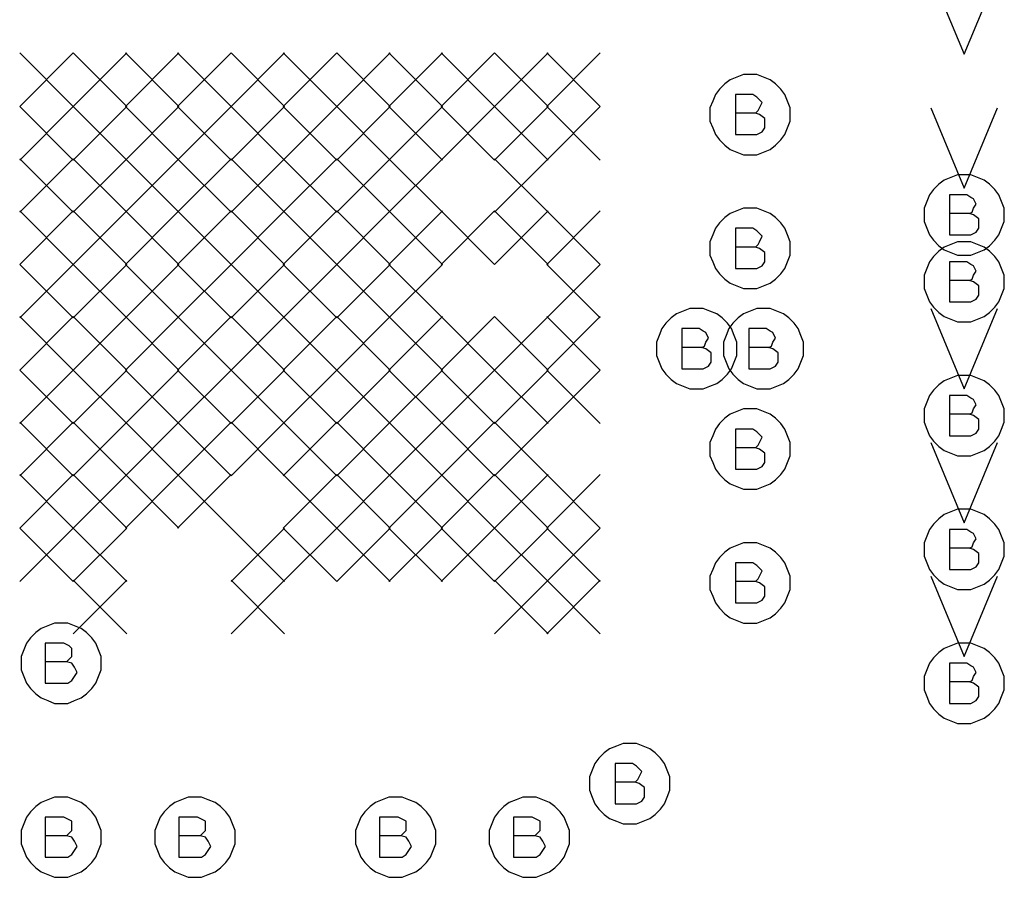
# Model space of a CAD drawing. Extents: x 28 to 61, y 25 to 46.
# Tile 15 of 49: x 37.199 to 37.935, y 30.665 to 31.306. Entities that reach past the tile are written whole.
import ezdxf

# ---------------------------------------------------------------- set-up
doc = ezdxf.new("R2010")
doc.units = 0
doc.layers.add('RVP8-TX_D_fab_art', color=2, linetype='CONTINUOUS')

msp = doc.modelspace()

# ---------------------------------------------------------------- linework, layer by layer
at = {"layer": 'RVP8-TX_D_fab_art'}
for points in [[(37.88, 31.34), (37.905, 31.28), (37.93, 31.34)], [(37.199, 31.281), (37.239, 31.241)], [(37.239, 31.281), (37.199, 31.241), (37.239, 31.201)], [(37.239, 31.281), (37.279, 31.241)], [(37.279, 31.281), (37.239, 31.241)], [(37.278, 31.281), (37.318, 31.241)], [(37.318, 31.281), (37.278, 31.241)], [(37.317, 31.281), (37.357, 31.241)], [(37.357, 31.281), (37.317, 31.241)], [(37.357, 31.281), (37.397, 31.241)], [(37.397, 31.281), (37.357, 31.241)], [(37.396, 31.281), (37.436, 31.241)], [(37.436, 31.281), (37.396, 31.241)], [(37.436, 31.281), (37.476, 31.241)], [(37.476, 31.281), (37.436, 31.241)], [(37.475, 31.281), (37.515, 31.241)], [(37.515, 31.281), (37.475, 31.241)], [(37.514, 31.281), (37.554, 31.241)], [(37.554, 31.281), (37.514, 31.241), (37.554, 31.201)], [(37.554, 31.281), (37.594, 31.241)], [(37.594, 31.281), (37.554, 31.241)], [(37.593, 31.281), (37.633, 31.241)], [(37.633, 31.281), (37.593, 31.241)], [(37.749, 31.236), (37.751, 31.238), (37.752, 31.24), (37.754, 31.244), (37.752, 31.246), (37.75, 31.248), (37.747, 31.25), (37.734, 31.25), (37.734, 31.22), (37.75, 31.22), (37.754, 31.222), (37.756, 31.225), (37.756, 31.228), (37.756, 31.232), (37.752, 31.235), (37.749, 31.236), (37.734, 31.236)], [(37.239, 31.241), (37.199, 31.201)], [(37.239, 31.241), (37.279, 31.201)], [(37.279, 31.241), (37.239, 31.201)], [(37.278, 31.241), (37.318, 31.201)], [(37.318, 31.241), (37.278, 31.201)], [(37.317, 31.241), (37.357, 31.201)], [(37.357, 31.241), (37.317, 31.201)], [(37.357, 31.241), (37.397, 31.201)], [(37.397, 31.241), (37.357, 31.201)], [(37.396, 31.241), (37.436, 31.201)], [(37.436, 31.241), (37.396, 31.201)], [(37.436, 31.241), (37.476, 31.201)], [(37.476, 31.241), (37.436, 31.201)], [(37.475, 31.241), (37.515, 31.201)], [(37.515, 31.241), (37.475, 31.201)], [(37.554, 31.241), (37.514, 31.201)], [(37.554, 31.241), (37.594, 31.201)], [(37.594, 31.241), (37.554, 31.201)], [(37.593, 31.241), (37.633, 31.201)], [(37.633, 31.241), (37.593, 31.201)], [(37.88, 31.24), (37.905, 31.18), (37.93, 31.24)], [(37.199, 31.202), (37.239, 31.162)], [(37.239, 31.202), (37.199, 31.162)], [(37.239, 31.202), (37.279, 31.162)], [(37.279, 31.202), (37.239, 31.162)], [(37.278, 31.202), (37.318, 31.162)], [(37.318, 31.202), (37.278, 31.162)], [(37.317, 31.202), (37.357, 31.162)], [(37.357, 31.202), (37.317, 31.162)], [(37.357, 31.202), (37.397, 31.162)], [(37.397, 31.202), (37.357, 31.162)], [(37.396, 31.202), (37.436, 31.162)], [(37.436, 31.202), (37.396, 31.162)], [(37.436, 31.202), (37.476, 31.162)], [(37.476, 31.202), (37.436, 31.162)], [(37.475, 31.202), (37.515, 31.162)], [(37.515, 31.202), (37.475, 31.162)], [(37.554, 31.202), (37.594, 31.162)], [(37.594, 31.202), (37.554, 31.162)], [(37.909, 31.161), (37.911, 31.162), (37.912, 31.165), (37.914, 31.168), (37.912, 31.172), (37.91, 31.173), (37.907, 31.175), (37.894, 31.175), (37.894, 31.145), (37.91, 31.145), (37.914, 31.147), (37.916, 31.15), (37.916, 31.154), (37.916, 31.157), (37.912, 31.16), (37.909, 31.161), (37.894, 31.161)], [(37.199, 31.163), (37.239, 31.123)], [(37.239, 31.163), (37.199, 31.123), (37.239, 31.083)], [(37.239, 31.163), (37.279, 31.123)], [(37.279, 31.163), (37.239, 31.123)], [(37.278, 31.163), (37.318, 31.123)], [(37.318, 31.163), (37.278, 31.123)], [(37.317, 31.163), (37.357, 31.123)], [(37.357, 31.163), (37.317, 31.123)], [(37.357, 31.163), (37.397, 31.123)], [(37.397, 31.163), (37.357, 31.123)], [(37.396, 31.163), (37.436, 31.123)], [(37.436, 31.163), (37.396, 31.123)], [(37.436, 31.163), (37.476, 31.123)], [(37.476, 31.163), (37.436, 31.123)], [(37.475, 31.163), (37.515, 31.123)], [(37.515, 31.163), (37.475, 31.123)], [(37.514, 31.163), (37.554, 31.123)], [(37.554, 31.163), (37.514, 31.123)], [(37.554, 31.163), (37.594, 31.123)], [(37.594, 31.163), (37.554, 31.123)], [(37.593, 31.163), (37.633, 31.123)], [(37.633, 31.163), (37.593, 31.123)], [(37.749, 31.136), (37.751, 31.138), (37.752, 31.14), (37.754, 31.144), (37.752, 31.146), (37.75, 31.148), (37.747, 31.15), (37.734, 31.15), (37.734, 31.12), (37.75, 31.12), (37.754, 31.122), (37.756, 31.125), (37.756, 31.128), (37.756, 31.132), (37.752, 31.135), (37.749, 31.136), (37.734, 31.136)], [(37.239, 31.123), (37.199, 31.083)], [(37.239, 31.123), (37.279, 31.083)], [(37.279, 31.123), (37.239, 31.083)], [(37.278, 31.123), (37.318, 31.083)], [(37.318, 31.123), (37.278, 31.083)], [(37.317, 31.123), (37.357, 31.083)], [(37.357, 31.123), (37.317, 31.083)], [(37.357, 31.123), (37.397, 31.083)], [(37.397, 31.123), (37.357, 31.083)], [(37.396, 31.123), (37.436, 31.083)], [(37.436, 31.123), (37.396, 31.083)], [(37.436, 31.123), (37.476, 31.083)], [(37.476, 31.123), (37.436, 31.083)], [(37.475, 31.123), (37.515, 31.083)], [(37.515, 31.123), (37.475, 31.083)], [(37.593, 31.123), (37.633, 31.083)], [(37.633, 31.123), (37.593, 31.083)], [(37.909, 31.111), (37.911, 31.112), (37.912, 31.115), (37.914, 31.118), (37.912, 31.122), (37.91, 31.123), (37.907, 31.125), (37.894, 31.125), (37.894, 31.095), (37.91, 31.095), (37.914, 31.097), (37.916, 31.1), (37.916, 31.104), (37.916, 31.107), (37.912, 31.11), (37.909, 31.111), (37.894, 31.111)], [(37.88, 31.09), (37.905, 31.03), (37.93, 31.09)], [(37.199, 31.084), (37.239, 31.044)], [(37.239, 31.084), (37.199, 31.044), (37.239, 31.004)], [(37.239, 31.084), (37.279, 31.044)], [(37.279, 31.084), (37.239, 31.044)], [(37.278, 31.084), (37.318, 31.044)], [(37.318, 31.084), (37.278, 31.044)], [(37.317, 31.084), (37.357, 31.044)], [(37.357, 31.084), (37.317, 31.044)], [(37.357, 31.084), (37.397, 31.044)], [(37.397, 31.084), (37.357, 31.044)], [(37.396, 31.084), (37.436, 31.044)], [(37.436, 31.084), (37.396, 31.044), (37.436, 31.004)], [(37.436, 31.084), (37.476, 31.044)], [(37.476, 31.084), (37.436, 31.044)], [(37.475, 31.084), (37.515, 31.044)], [(37.515, 31.084), (37.475, 31.044)], [(37.514, 31.084), (37.554, 31.044)], [(37.554, 31.084), (37.514, 31.044)], [(37.554, 31.084), (37.594, 31.044)], [(37.594, 31.084), (37.554, 31.044)], [(37.593, 31.084), (37.633, 31.044)], [(37.633, 31.084), (37.593, 31.044)], [(37.709, 31.061), (37.711, 31.062), (37.712, 31.065), (37.714, 31.068), (37.712, 31.072), (37.71, 31.073), (37.707, 31.075), (37.694, 31.075), (37.694, 31.045), (37.71, 31.045), (37.714, 31.047), (37.716, 31.05), (37.716, 31.054), (37.716, 31.057), (37.712, 31.06), (37.709, 31.061), (37.694, 31.061)], [(37.759, 31.061), (37.761, 31.062), (37.762, 31.065), (37.764, 31.068), (37.762, 31.072), (37.76, 31.073), (37.757, 31.075), (37.744, 31.075), (37.744, 31.045), (37.76, 31.045), (37.764, 31.047), (37.766, 31.05), (37.766, 31.054), (37.766, 31.057), (37.762, 31.06), (37.759, 31.061), (37.744, 31.061)], [(37.239, 31.044), (37.199, 31.004)], [(37.239, 31.044), (37.279, 31.004)], [(37.279, 31.044), (37.239, 31.004)], [(37.278, 31.044), (37.318, 31.004)], [(37.318, 31.044), (37.278, 31.004)], [(37.317, 31.044), (37.357, 31.004)], [(37.357, 31.044), (37.317, 31.004)], [(37.357, 31.044), (37.397, 31.004)], [(37.397, 31.044), (37.357, 31.004)], [(37.436, 31.044), (37.396, 31.004)], [(37.436, 31.044), (37.476, 31.004)], [(37.476, 31.044), (37.436, 31.004)], [(37.475, 31.044), (37.515, 31.004)], [(37.515, 31.044), (37.475, 31.004)], [(37.514, 31.044), (37.554, 31.004)], [(37.554, 31.044), (37.514, 31.004)], [(37.554, 31.044), (37.594, 31.004)], [(37.594, 31.044), (37.554, 31.004)], [(37.593, 31.044), (37.633, 31.004)], [(37.633, 31.044), (37.593, 31.004)], [(37.909, 31.011), (37.911, 31.012), (37.912, 31.015), (37.914, 31.018), (37.912, 31.022), (37.91, 31.023), (37.907, 31.025), (37.894, 31.025), (37.894, 30.995), (37.91, 30.995), (37.914, 30.997), (37.916, 31), (37.916, 31.004), (37.916, 31.007), (37.912, 31.01), (37.909, 31.011), (37.894, 31.011)], [(37.199, 31.005), (37.239, 30.965)], [(37.239, 31.005), (37.199, 30.965)], [(37.239, 31.005), (37.279, 30.965)], [(37.279, 31.005), (37.239, 30.965)], [(37.278, 31.005), (37.318, 30.965)], [(37.318, 31.005), (37.278, 30.965)], [(37.317, 31.005), (37.357, 30.965)], [(37.357, 31.005), (37.317, 30.965)], [(37.357, 31.005), (37.397, 30.965)], [(37.397, 31.005), (37.357, 30.965)], [(37.396, 31.005), (37.436, 30.965)], [(37.436, 31.005), (37.396, 30.965)], [(37.436, 31.005), (37.476, 30.965)], [(37.476, 31.005), (37.436, 30.965)], [(37.475, 31.005), (37.515, 30.965)], [(37.515, 31.005), (37.475, 30.965)], [(37.514, 31.005), (37.554, 30.965)], [(37.554, 31.005), (37.514, 30.965)], [(37.554, 31.005), (37.594, 30.965)], [(37.594, 31.005), (37.554, 30.965)], [(37.749, 30.986), (37.751, 30.988), (37.752, 30.99), (37.754, 30.994), (37.752, 30.996), (37.75, 30.998), (37.747, 31), (37.734, 31), (37.734, 30.97), (37.75, 30.97), (37.754, 30.972), (37.756, 30.975), (37.756, 30.978), (37.756, 30.982), (37.752, 30.985), (37.749, 30.986), (37.734, 30.986)], [(37.88, 30.99), (37.905, 30.93), (37.93, 30.99)], [(37.199, 30.966), (37.239, 30.926)], [(37.239, 30.966), (37.199, 30.926), (37.239, 30.886)], [(37.239, 30.966), (37.279, 30.926)], [(37.279, 30.966), (37.239, 30.926)], [(37.278, 30.966), (37.318, 30.926)], [(37.318, 30.966), (37.278, 30.926)], [(37.317, 30.966), (37.357, 30.926)], [(37.357, 30.966), (37.317, 30.926)], [(37.396, 30.966), (37.436, 30.926)], [(37.436, 30.966), (37.396, 30.926)], [(37.436, 30.966), (37.476, 30.926)], [(37.476, 30.966), (37.436, 30.926)], [(37.475, 30.966), (37.515, 30.926)], [(37.515, 30.966), (37.475, 30.926)], [(37.514, 30.966), (37.554, 30.926)], [(37.554, 30.966), (37.514, 30.926)], [(37.554, 30.966), (37.594, 30.926)], [(37.594, 30.966), (37.554, 30.926)], [(37.593, 30.966), (37.633, 30.926)], [(37.633, 30.966), (37.593, 30.926)], [(37.239, 30.926), (37.199, 30.886)], [(37.239, 30.926), (37.279, 30.886)], [(37.279, 30.926), (37.239, 30.886)], [(37.357, 30.926), (37.397, 30.886)], [(37.397, 30.926), (37.357, 30.886)], [(37.396, 30.926), (37.436, 30.886)], [(37.436, 30.926), (37.396, 30.886)], [(37.436, 30.926), (37.476, 30.886)], [(37.476, 30.926), (37.436, 30.886)], [(37.475, 30.926), (37.515, 30.886)], [(37.515, 30.926), (37.475, 30.886)], [(37.514, 30.926), (37.554, 30.886)], [(37.554, 30.926), (37.514, 30.886)], [(37.554, 30.926), (37.594, 30.886)], [(37.594, 30.926), (37.554, 30.886)], [(37.593, 30.926), (37.633, 30.886)], [(37.633, 30.926), (37.593, 30.886)], [(37.909, 30.911), (37.911, 30.912), (37.912, 30.915), (37.914, 30.918), (37.912, 30.922), (37.91, 30.923), (37.907, 30.925), (37.894, 30.925), (37.894, 30.895), (37.91, 30.895), (37.914, 30.897), (37.916, 30.9), (37.916, 30.904), (37.916, 30.907), (37.912, 30.91), (37.909, 30.911), (37.894, 30.911)], [(37.749, 30.886), (37.751, 30.888), (37.752, 30.89), (37.754, 30.894), (37.752, 30.896), (37.75, 30.898), (37.747, 30.9), (37.734, 30.9), (37.734, 30.87), (37.75, 30.87), (37.754, 30.872), (37.756, 30.875), (37.756, 30.878), (37.756, 30.882), (37.752, 30.885), (37.749, 30.886), (37.734, 30.886)], [(37.88, 30.89), (37.905, 30.83), (37.93, 30.89)], [(37.239, 30.887), (37.279, 30.847)], [(37.279, 30.887), (37.239, 30.847)], [(37.357, 30.887), (37.397, 30.847)], [(37.397, 30.887), (37.357, 30.847)], [(37.554, 30.887), (37.594, 30.847)], [(37.594, 30.887), (37.554, 30.847)], [(37.593, 30.887), (37.633, 30.847)], [(37.633, 30.887), (37.593, 30.847)], [(37.234, 30.826), (37.236, 30.828), (37.238, 30.83), (37.238, 30.834), (37.238, 30.836), (37.236, 30.838), (37.232, 30.84), (37.218, 30.84), (37.218, 30.81), (37.235, 30.81), (37.238, 30.812), (37.24, 30.815), (37.242, 30.818), (37.24, 30.822), (37.238, 30.825), (37.234, 30.826), (37.218, 30.826)], [(37.909, 30.811), (37.911, 30.812), (37.912, 30.815), (37.914, 30.818), (37.912, 30.822), (37.91, 30.823), (37.907, 30.825), (37.894, 30.825), (37.894, 30.795), (37.91, 30.795), (37.914, 30.797), (37.916, 30.8), (37.916, 30.804), (37.916, 30.807), (37.912, 30.81), (37.909, 30.811), (37.894, 30.811)], [(37.659, 30.736), (37.661, 30.738), (37.662, 30.74), (37.664, 30.744), (37.662, 30.746), (37.66, 30.748), (37.657, 30.75), (37.644, 30.75), (37.644, 30.72), (37.66, 30.72), (37.664, 30.722), (37.666, 30.725), (37.666, 30.728), (37.666, 30.732), (37.662, 30.735), (37.659, 30.736), (37.644, 30.736)], [(37.234, 30.696), (37.236, 30.698), (37.238, 30.7), (37.238, 30.704), (37.238, 30.707), (37.236, 30.708), (37.232, 30.71), (37.218, 30.71), (37.218, 30.68), (37.235, 30.68), (37.238, 30.682), (37.24, 30.685), (37.242, 30.688), (37.24, 30.692), (37.238, 30.695), (37.234, 30.696), (37.218, 30.696)], [(37.334, 30.696), (37.336, 30.698), (37.338, 30.7), (37.338, 30.704), (37.338, 30.707), (37.336, 30.708), (37.332, 30.71), (37.318, 30.71), (37.318, 30.68), (37.335, 30.68), (37.338, 30.682), (37.34, 30.685), (37.342, 30.688), (37.34, 30.692), (37.338, 30.695), (37.334, 30.696), (37.318, 30.696)], [(37.484, 30.696), (37.486, 30.698), (37.488, 30.7), (37.488, 30.704), (37.488, 30.707), (37.486, 30.708), (37.482, 30.71), (37.468, 30.71), (37.468, 30.68), (37.485, 30.68), (37.488, 30.682), (37.49, 30.685), (37.492, 30.688), (37.49, 30.692), (37.488, 30.695), (37.484, 30.696), (37.468, 30.696)], [(37.584, 30.696), (37.586, 30.698), (37.588, 30.7), (37.588, 30.704), (37.588, 30.707), (37.586, 30.708), (37.582, 30.71), (37.568, 30.71), (37.568, 30.68), (37.585, 30.68), (37.588, 30.682), (37.59, 30.685), (37.592, 30.688), (37.59, 30.692), (37.588, 30.695), (37.584, 30.696), (37.568, 30.696)]]:
    msp.add_lwpolyline(points, dxfattribs=at)
for points in [[(37.775, 31.235), (37.775, 31.24), (37.773, 31.245), (37.771, 31.25), (37.768, 31.254), (37.764, 31.258), (37.76, 31.261), (37.755, 31.263), (37.75, 31.265), (37.745, 31.265), (37.74, 31.265), (37.735, 31.263), (37.73, 31.261), (37.726, 31.258), (37.722, 31.254), (37.719, 31.25), (37.717, 31.245), (37.715, 31.24), (37.715, 31.235), (37.715, 31.23), (37.717, 31.225), (37.719, 31.22), (37.722, 31.216), (37.726, 31.212), (37.73, 31.209), (37.735, 31.207), (37.74, 31.205), (37.745, 31.205), (37.75, 31.205), (37.755, 31.207), (37.76, 31.209), (37.764, 31.212), (37.768, 31.216), (37.771, 31.22), (37.773, 31.225), (37.775, 31.23), (37.775, 31.235)], [(37.935, 31.16), (37.935, 31.165), (37.933, 31.17), (37.931, 31.175), (37.928, 31.179), (37.924, 31.183), (37.92, 31.186), (37.915, 31.188), (37.91, 31.19), (37.905, 31.19), (37.9, 31.19), (37.895, 31.188), (37.89, 31.186), (37.886, 31.183), (37.882, 31.179), (37.879, 31.175), (37.877, 31.17), (37.875, 31.165), (37.875, 31.16), (37.875, 31.155), (37.877, 31.15), (37.879, 31.145), (37.882, 31.141), (37.886, 31.137), (37.89, 31.134), (37.895, 31.132), (37.9, 31.13), (37.905, 31.13), (37.91, 31.13), (37.915, 31.132), (37.92, 31.134), (37.924, 31.137), (37.928, 31.141), (37.931, 31.145), (37.933, 31.15), (37.935, 31.155), (37.935, 31.16)], [(37.775, 31.135), (37.775, 31.14), (37.773, 31.145), (37.771, 31.15), (37.768, 31.154), (37.764, 31.158), (37.76, 31.161), (37.755, 31.163), (37.75, 31.165), (37.745, 31.165), (37.74, 31.165), (37.735, 31.163), (37.73, 31.161), (37.726, 31.158), (37.722, 31.154), (37.719, 31.15), (37.717, 31.145), (37.715, 31.14), (37.715, 31.135), (37.715, 31.13), (37.717, 31.125), (37.719, 31.12), (37.722, 31.116), (37.726, 31.112), (37.73, 31.109), (37.735, 31.107), (37.74, 31.105), (37.745, 31.105), (37.75, 31.105), (37.755, 31.107), (37.76, 31.109), (37.764, 31.112), (37.768, 31.116), (37.771, 31.12), (37.773, 31.125), (37.775, 31.13), (37.775, 31.135)], [(37.935, 31.11), (37.935, 31.115), (37.933, 31.12), (37.931, 31.125), (37.928, 31.129), (37.924, 31.133), (37.92, 31.136), (37.915, 31.138), (37.91, 31.14), (37.905, 31.14), (37.9, 31.14), (37.895, 31.138), (37.89, 31.136), (37.886, 31.133), (37.882, 31.129), (37.879, 31.125), (37.877, 31.12), (37.875, 31.115), (37.875, 31.11), (37.875, 31.105), (37.877, 31.1), (37.879, 31.095), (37.882, 31.091), (37.886, 31.087), (37.89, 31.084), (37.895, 31.082), (37.9, 31.08), (37.905, 31.08), (37.91, 31.08), (37.915, 31.082), (37.92, 31.084), (37.924, 31.087), (37.928, 31.091), (37.931, 31.095), (37.933, 31.1), (37.935, 31.105), (37.935, 31.11)], [(37.735, 31.06), (37.735, 31.065), (37.733, 31.07), (37.731, 31.075), (37.728, 31.079), (37.724, 31.083), (37.72, 31.086), (37.715, 31.088), (37.71, 31.09), (37.705, 31.09), (37.7, 31.09), (37.695, 31.088), (37.69, 31.086), (37.686, 31.083), (37.682, 31.079), (37.679, 31.075), (37.677, 31.07), (37.675, 31.065), (37.675, 31.06), (37.675, 31.055), (37.677, 31.05), (37.679, 31.045), (37.682, 31.041), (37.686, 31.037), (37.69, 31.034), (37.695, 31.032), (37.7, 31.03), (37.705, 31.03), (37.71, 31.03), (37.715, 31.032), (37.72, 31.034), (37.724, 31.037), (37.728, 31.041), (37.731, 31.045), (37.733, 31.05), (37.735, 31.055), (37.735, 31.06)], [(37.785, 31.06), (37.785, 31.065), (37.783, 31.07), (37.781, 31.075), (37.778, 31.079), (37.774, 31.083), (37.77, 31.086), (37.765, 31.088), (37.76, 31.09), (37.755, 31.09), (37.75, 31.09), (37.745, 31.088), (37.74, 31.086), (37.736, 31.083), (37.732, 31.079), (37.729, 31.075), (37.727, 31.07), (37.725, 31.065), (37.725, 31.06), (37.725, 31.055), (37.727, 31.05), (37.729, 31.045), (37.732, 31.041), (37.736, 31.037), (37.74, 31.034), (37.745, 31.032), (37.75, 31.03), (37.755, 31.03), (37.76, 31.03), (37.765, 31.032), (37.77, 31.034), (37.774, 31.037), (37.778, 31.041), (37.781, 31.045), (37.783, 31.05), (37.785, 31.055), (37.785, 31.06)], [(37.935, 31.01), (37.935, 31.015), (37.933, 31.02), (37.931, 31.025), (37.928, 31.029), (37.924, 31.033), (37.92, 31.036), (37.915, 31.038), (37.91, 31.04), (37.905, 31.04), (37.9, 31.04), (37.895, 31.038), (37.89, 31.036), (37.886, 31.033), (37.882, 31.029), (37.879, 31.025), (37.877, 31.02), (37.875, 31.015), (37.875, 31.01), (37.875, 31.005), (37.877, 31), (37.879, 30.995), (37.882, 30.991), (37.886, 30.987), (37.89, 30.984), (37.895, 30.982), (37.9, 30.98), (37.905, 30.98), (37.91, 30.98), (37.915, 30.982), (37.92, 30.984), (37.924, 30.987), (37.928, 30.991), (37.931, 30.995), (37.933, 31), (37.935, 31.005), (37.935, 31.01)], [(37.775, 30.985), (37.775, 30.99), (37.773, 30.995), (37.771, 31), (37.768, 31.004), (37.764, 31.008), (37.76, 31.011), (37.755, 31.013), (37.75, 31.015), (37.745, 31.015), (37.74, 31.015), (37.735, 31.013), (37.73, 31.011), (37.726, 31.008), (37.722, 31.004), (37.719, 31), (37.717, 30.995), (37.715, 30.99), (37.715, 30.985), (37.715, 30.98), (37.717, 30.975), (37.719, 30.97), (37.722, 30.966), (37.726, 30.962), (37.73, 30.959), (37.735, 30.957), (37.74, 30.955), (37.745, 30.955), (37.75, 30.955), (37.755, 30.957), (37.76, 30.959), (37.764, 30.962), (37.768, 30.966), (37.771, 30.97), (37.773, 30.975), (37.775, 30.98), (37.775, 30.985)], [(37.935, 30.91), (37.935, 30.915), (37.933, 30.92), (37.931, 30.925), (37.928, 30.929), (37.924, 30.933), (37.92, 30.936), (37.915, 30.938), (37.91, 30.94), (37.905, 30.94), (37.9, 30.94), (37.895, 30.938), (37.89, 30.936), (37.886, 30.933), (37.882, 30.929), (37.879, 30.925), (37.877, 30.92), (37.875, 30.915), (37.875, 30.91), (37.875, 30.905), (37.877, 30.9), (37.879, 30.895), (37.882, 30.891), (37.886, 30.887), (37.89, 30.884), (37.895, 30.882), (37.9, 30.88), (37.905, 30.88), (37.91, 30.88), (37.915, 30.882), (37.92, 30.884), (37.924, 30.887), (37.928, 30.891), (37.931, 30.895), (37.933, 30.9), (37.935, 30.905), (37.935, 30.91)], [(37.775, 30.885), (37.775, 30.89), (37.773, 30.895), (37.771, 30.9), (37.768, 30.904), (37.764, 30.908), (37.76, 30.911), (37.755, 30.913), (37.75, 30.915), (37.745, 30.915), (37.74, 30.915), (37.735, 30.913), (37.73, 30.911), (37.726, 30.908), (37.722, 30.904), (37.719, 30.9), (37.717, 30.895), (37.715, 30.89), (37.715, 30.885), (37.715, 30.88), (37.717, 30.875), (37.719, 30.87), (37.722, 30.866), (37.726, 30.862), (37.73, 30.859), (37.735, 30.857), (37.74, 30.855), (37.745, 30.855), (37.75, 30.855), (37.755, 30.857), (37.76, 30.859), (37.764, 30.862), (37.768, 30.866), (37.771, 30.87), (37.773, 30.875), (37.775, 30.88), (37.775, 30.885)], [(37.26, 30.825), (37.26, 30.83), (37.258, 30.835), (37.256, 30.84), (37.253, 30.844), (37.249, 30.848), (37.245, 30.851), (37.24, 30.853), (37.235, 30.855), (37.23, 30.855), (37.225, 30.855), (37.22, 30.853), (37.215, 30.851), (37.211, 30.848), (37.207, 30.844), (37.204, 30.84), (37.202, 30.835), (37.2, 30.83), (37.2, 30.825), (37.2, 30.82), (37.202, 30.815), (37.204, 30.81), (37.207, 30.806), (37.211, 30.802), (37.215, 30.799), (37.22, 30.797), (37.225, 30.795), (37.23, 30.795), (37.235, 30.795), (37.24, 30.797), (37.245, 30.799), (37.249, 30.802), (37.253, 30.806), (37.256, 30.81), (37.258, 30.815), (37.26, 30.82), (37.26, 30.825)], [(37.935, 30.81), (37.935, 30.815), (37.933, 30.82), (37.931, 30.825), (37.928, 30.829), (37.924, 30.833), (37.92, 30.836), (37.915, 30.838), (37.91, 30.84), (37.905, 30.84), (37.9, 30.84), (37.895, 30.838), (37.89, 30.836), (37.886, 30.833), (37.882, 30.829), (37.879, 30.825), (37.877, 30.82), (37.875, 30.815), (37.875, 30.81), (37.875, 30.805), (37.877, 30.8), (37.879, 30.795), (37.882, 30.791), (37.886, 30.787), (37.89, 30.784), (37.895, 30.782), (37.9, 30.78), (37.905, 30.78), (37.91, 30.78), (37.915, 30.782), (37.92, 30.784), (37.924, 30.787), (37.928, 30.791), (37.931, 30.795), (37.933, 30.8), (37.935, 30.805), (37.935, 30.81)], [(37.685, 30.735), (37.685, 30.74), (37.683, 30.745), (37.681, 30.75), (37.678, 30.754), (37.674, 30.758), (37.67, 30.761), (37.665, 30.763), (37.66, 30.765), (37.655, 30.765), (37.65, 30.765), (37.645, 30.763), (37.64, 30.761), (37.636, 30.758), (37.632, 30.754), (37.629, 30.75), (37.627, 30.745), (37.625, 30.74), (37.625, 30.735), (37.625, 30.73), (37.627, 30.725), (37.629, 30.72), (37.632, 30.716), (37.636, 30.712), (37.64, 30.709), (37.645, 30.707), (37.65, 30.705), (37.655, 30.705), (37.66, 30.705), (37.665, 30.707), (37.67, 30.709), (37.674, 30.712), (37.678, 30.716), (37.681, 30.72), (37.683, 30.725), (37.685, 30.73), (37.685, 30.735)], [(37.26, 30.695), (37.26, 30.7), (37.258, 30.705), (37.256, 30.71), (37.253, 30.714), (37.249, 30.718), (37.245, 30.721), (37.24, 30.723), (37.235, 30.725), (37.23, 30.725), (37.225, 30.725), (37.22, 30.723), (37.215, 30.721), (37.211, 30.718), (37.207, 30.714), (37.204, 30.71), (37.202, 30.705), (37.2, 30.7), (37.2, 30.695), (37.2, 30.69), (37.202, 30.685), (37.204, 30.68), (37.207, 30.676), (37.211, 30.672), (37.215, 30.669), (37.22, 30.667), (37.225, 30.665), (37.23, 30.665), (37.235, 30.665), (37.24, 30.667), (37.245, 30.669), (37.249, 30.672), (37.253, 30.676), (37.256, 30.68), (37.258, 30.685), (37.26, 30.69), (37.26, 30.695)], [(37.36, 30.695), (37.36, 30.7), (37.358, 30.705), (37.356, 30.71), (37.353, 30.714), (37.349, 30.718), (37.345, 30.721), (37.34, 30.723), (37.335, 30.725), (37.33, 30.725), (37.325, 30.725), (37.32, 30.723), (37.315, 30.721), (37.311, 30.718), (37.307, 30.714), (37.304, 30.71), (37.302, 30.705), (37.3, 30.7), (37.3, 30.695), (37.3, 30.69), (37.302, 30.685), (37.304, 30.68), (37.307, 30.676), (37.311, 30.672), (37.315, 30.669), (37.32, 30.667), (37.325, 30.665), (37.33, 30.665), (37.335, 30.665), (37.34, 30.667), (37.345, 30.669), (37.349, 30.672), (37.353, 30.676), (37.356, 30.68), (37.358, 30.685), (37.36, 30.69), (37.36, 30.695)], [(37.51, 30.695), (37.51, 30.7), (37.508, 30.705), (37.506, 30.71), (37.503, 30.714), (37.499, 30.718), (37.495, 30.721), (37.49, 30.723), (37.485, 30.725), (37.48, 30.725), (37.475, 30.725), (37.47, 30.723), (37.465, 30.721), (37.461, 30.718), (37.457, 30.714), (37.454, 30.71), (37.452, 30.705), (37.45, 30.7), (37.45, 30.695), (37.45, 30.69), (37.452, 30.685), (37.454, 30.68), (37.457, 30.676), (37.461, 30.672), (37.465, 30.669), (37.47, 30.667), (37.475, 30.665), (37.48, 30.665), (37.485, 30.665), (37.49, 30.667), (37.495, 30.669), (37.499, 30.672), (37.503, 30.676), (37.506, 30.68), (37.508, 30.685), (37.51, 30.69), (37.51, 30.695)], [(37.61, 30.695), (37.61, 30.7), (37.608, 30.705), (37.606, 30.71), (37.603, 30.714), (37.599, 30.718), (37.595, 30.721), (37.59, 30.723), (37.585, 30.725), (37.58, 30.725), (37.575, 30.725), (37.57, 30.723), (37.565, 30.721), (37.561, 30.718), (37.557, 30.714), (37.554, 30.71), (37.552, 30.705), (37.55, 30.7), (37.55, 30.695), (37.55, 30.69), (37.552, 30.685), (37.554, 30.68), (37.557, 30.676), (37.561, 30.672), (37.565, 30.669), (37.57, 30.667), (37.575, 30.665), (37.58, 30.665), (37.585, 30.665), (37.59, 30.667), (37.595, 30.669), (37.599, 30.672), (37.603, 30.676), (37.606, 30.68), (37.608, 30.685), (37.61, 30.69), (37.61, 30.695)]]:
    msp.add_lwpolyline(points, close=True, dxfattribs=at)

doc.saveas('drawing.dxf')
